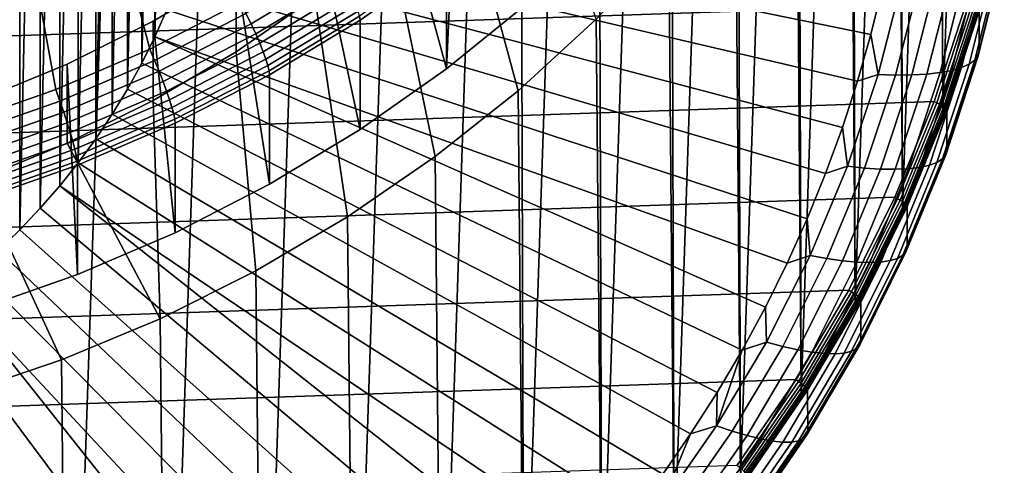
# Model space of a CAD drawing. Header units: metres. Extents: x -24 to 94, y -256 to 25.
# Tile 10 of 195: x 7.58 to 22.05, y -246.54 to -239.99. Entities that reach past the tile are written whole.
import ezdxf

# ---------------------------------------------------------------- set-up
doc = ezdxf.new("R2010")
doc.units = ezdxf.units.M
doc.layers.add('solid_10_061_003_XXX', color=7, linetype='CONTINUOUS')

msp = doc.modelspace()

# ---------------------------------------------------------------- linework, layer by layer
at = {"layer": 'solid_10_061_003_XXX'}
for points in [[(8.165121, -213.687698, 285.152069), (6.797029, -254.65741, 296.129883), (5.271901, -255.06781, 296.239838), (6.670398, -213.183182, 285.016876)], [(9.619234, -214.292435, 285.314117), (8.288543, -254.144424, 295.992401), (6.797029, -254.65741, 296.129883), (8.165121, -213.687698, 285.152069)], [(11.025844, -214.994507, 285.502228), (9.739044, -253.531372, 295.828156), (8.288543, -254.144424, 295.992401), (9.619234, -214.292435, 285.314117)], [(12.377852, -215.790375, 285.715485), (11.141331, -252.821304, 295.637878), (9.739044, -253.531372, 295.828156), (11.025844, -214.994507, 285.502228)], [(13.668534, -216.676102, 285.95282), (12.488405, -252.017761, 295.422577), (11.141331, -252.821304, 295.637878), (12.377852, -215.790375, 285.715485)], [(14.891498, -217.647278, 286.213043), (13.773608, -251.124756, 295.183289), (12.488405, -252.017761, 295.422577), (13.668534, -216.676102, 285.95282)], [(14.891498, -217.647278, 286.213043), (14.990636, -250.146622, 294.921204), (13.773608, -251.124756, 295.183289)], [(14.891498, -217.647278, 286.213043), (16.040741, -218.699127, 286.494873), (14.990636, -250.146622, 294.921204)], [(16.040741, -218.699127, 286.494873), (16.133495, -249.088211, 294.637604), (14.990636, -250.146622, 294.921204)], [(16.040741, -218.699127, 286.494873), (17.110594, -219.826462, 286.796936), (16.133495, -249.088211, 294.637604)], [(17.110594, -219.826462, 286.796936), (17.196487, -247.954742, 294.333893), (16.133495, -249.088211, 294.637604)], [(17.110594, -219.826462, 286.796936), (18.095722, -221.023682, 287.117737), (17.196487, -247.954742, 294.333893)], [(18.095722, -221.023682, 287.117737), (18.174276, -246.751953, 294.011597), (17.196487, -247.954742, 294.333893)], [(18.095722, -221.023682, 287.117737), (18.991241, -222.284836, 287.455658), (18.174276, -246.751953, 294.011597)], [(18.991241, -222.284836, 287.455658), (19.062046, -245.485748, 293.672333), (18.174276, -246.751953, 294.011597)], [(18.991241, -222.284836, 287.455658), (19.792717, -223.603699, 287.809052), (19.062046, -245.485748, 293.672333)], [(19.792717, -223.603699, 287.809052), (19.855444, -244.162384, 293.317749), (19.062046, -245.485748, 293.672333)], [(19.792717, -223.603699, 287.809052), (20.496191, -224.973724, 288.176147), (19.855444, -244.162384, 293.317749)], [(20.496191, -224.973724, 288.176147), (20.550564, -242.788345, 292.949554), (19.855444, -244.162384, 293.317749)], [(20.496191, -224.973724, 288.176147), (21.098188, -226.388153, 288.555145), (20.550564, -242.788345, 292.949554)], [(21.098188, -226.388153, 288.555145), (21.143942, -241.370438, 292.569641), (20.550564, -242.788345, 292.949554)], [(21.098188, -226.388153, 288.555145), (21.595722, -227.839996, 288.944153), (21.143942, -241.370438, 292.569641)], [(21.595722, -227.839996, 288.944153), (21.632603, -239.915771, 292.179871), (21.143942, -241.370438, 292.569641)], [(7.265374, -228.739563, 280.695953), (7.580523, -229.043976, 280.777496), (7.265374, -243.384018, 284.619904)], [(7.580523, -229.043976, 280.777496), (7.580523, -243.079605, 284.53833), (7.265374, -243.384018, 284.619904)], [(7.580523, -229.043976, 280.777496), (7.882055, -229.361084, 280.862488), (7.580523, -243.079605, 284.53833)], [(7.882055, -229.361084, 280.862488), (7.882055, -242.762497, 284.453369), (7.580523, -243.079605, 284.53833)], [(7.882055, -229.361084, 280.862488), (8.169387, -229.690262, 280.950684), (7.882055, -242.762497, 284.453369)], [(8.169387, -229.690262, 280.950684), (8.169387, -242.433319, 284.365173), (7.882055, -242.762497, 284.453369)], [(8.169387, -229.690262, 280.950684), (8.44193, -230.030838, 281.041931), (8.169387, -242.433319, 284.365173)], [(8.44193, -230.030838, 281.041931), (8.44193, -242.092743, 284.273926), (8.169387, -242.433319, 284.365173)], [(8.44193, -230.030838, 281.041931), (8.699366, -230.382431, 281.136139), (8.44193, -242.092743, 284.273926)], [(8.699366, -230.382431, 281.136139), (8.699366, -241.741165, 284.179718), (8.44193, -242.092743, 284.273926)], [(8.699366, -230.382431, 281.136139), (8.941035, -230.744125, 281.233063), (8.699366, -241.741165, 284.179718)], [(8.941035, -230.744125, 281.233063), (8.941035, -241.379471, 284.082794), (8.699366, -241.741165, 284.179718)], [(8.941035, -230.744125, 281.233063), (9.166645, -231.115479, 281.33255), (8.941035, -241.379471, 284.082794)], [(21.632603, -239.915771, 292.179871), (21.593805, -230.857208, 326.504944), (21.096901, -232.306076, 326.893158), (21.143942, -241.370438, 292.569641)], [(9.166645, -231.115479, 281.33255), (9.166645, -241.008102, 283.983276), (8.941035, -241.379471, 284.082794)], [(9.166645, -231.115479, 281.33255), (9.37575, -231.495773, 281.434479), (9.166645, -241.008102, 283.983276)], [(9.37575, -231.495773, 281.434479), (9.37575, -240.627808, 283.881378), (9.166645, -241.008102, 283.983276)], [(9.37575, -231.495773, 281.434479), (9.567888, -231.884171, 281.538544), (9.37575, -240.627808, 283.881378)], [(9.567888, -231.884171, 281.538544), (9.567888, -240.23941, 283.777313), (9.37575, -240.627808, 283.881378)], [(9.567888, -231.884171, 281.538544), (9.742851, -232.280243, 281.644653), (9.567888, -240.23941, 283.777313)], [(9.742851, -232.280243, 281.644653), (9.742851, -239.843338, 283.671173), (9.567888, -240.23941, 283.777313)], [(21.143942, -241.370438, 292.569641), (21.096901, -232.306076, 326.893158), (20.495941, -233.717682, 327.271393), (20.550564, -242.788345, 292.949554)], [(20.550564, -242.788345, 292.949554), (20.495941, -233.717682, 327.271393), (19.793854, -235.085144, 327.637817), (19.855444, -244.162384, 293.317749)], [(19.855444, -244.162384, 293.317749), (19.793854, -235.085144, 327.637817), (18.994102, -236.401688, 327.99057), (19.062046, -245.485748, 293.672333)], [(15.055464, -239.737701, 333.543182), (13.852342, -240.712845, 333.804474), (14.038125, -236.659973, 332.718506), (14.988608, -235.635315, 332.44397)], [(19.062046, -245.485748, 293.672333), (18.994102, -236.401688, 327.99057), (18.100704, -237.660675, 328.327911), (18.174276, -246.751953, 294.011597)], [(13.852342, -240.712845, 333.804474), (13.012725, -237.614899, 332.974396), (14.038125, -236.659973, 332.718506)], [(14.038207, -237.824585, 328.371826), (14.904696, -241.032333, 329.231354), (16.050999, -239.981674, 328.949829), (14.988559, -236.800064, 328.097321)], [(9.92097, -237.090698, 341.851776), (8.784512, -237.707916, 342.017151), (9.490479, -240.422882, 341.563782), (10.824712, -239.737625, 341.380157)], [(8.784512, -237.707916, 342.017151), (7.607096, -238.248795, 342.162079), (8.110012, -241.016556, 341.722839), (9.490479, -240.422882, 341.563782)], [(13.852342, -240.712845, 333.804474), (12.581822, -241.604477, 334.043396), (11.917884, -238.494995, 333.210205), (13.012725, -237.614899, 332.974396)], [(18.174276, -246.751953, 294.011597), (18.100704, -237.660675, 328.327911), (17.118069, -238.855957, 328.648193), (17.196487, -247.954742, 294.333893)], [(13.012597, -238.779694, 328.627747), (13.684851, -242.002701, 329.491364), (14.904696, -241.032333, 329.231354), (14.038207, -237.824585, 328.371826)], [(15.05544, -238.128433, 339.549164), (13.852384, -239.103516, 339.810455), (13.852342, -240.712845, 333.804474), (15.055464, -239.737701, 333.543182)], [(-21.017065, -241.191956, 292.314758), (21.48867, -239.748596, 291.928009), (21.854195, -238.276749, 291.53363), (-21.488688, -239.748535, 291.928009)], [(7.607096, -238.248795, 342.162079), (6.394213, -238.7108, 342.285889), (6.690034, -241.515778, 341.856598), (8.110012, -241.016556, 341.722839)], [(19.891199, -240.893738, 287.190887), (10.161201, -238.617386, 283.342682), (10.264328, -238.198563, 283.230469), (20.086985, -240.204376, 287.006165)], [(20.257174, -239.508713, 286.819763), (20.086985, -240.204376, 287.006165), (10.264328, -238.198563, 283.230469)], [(22.049, -238.963089, 289.148682), (22.048948, -238.372879, 291.352325), (21.67981, -239.857513, 291.750153), (21.679876, -240.447739, 289.546478)], [(11.917884, -238.494995, 333.210205), (10.759468, -239.295532, 333.424713), (10.759354, -240.460281, 329.078064), (11.918009, -239.659576, 328.863525)], [(12.581822, -241.604477, 334.043396), (11.250053, -242.408295, 334.258789), (10.759468, -239.295532, 333.424713), (11.917884, -238.494995, 333.210205)], [(19.670067, -241.575897, 287.373688), (10.039744, -239.031677, 283.453705), (10.161201, -238.617386, 283.342682), (19.891199, -240.893738, 287.190887)], [(11.918009, -239.659576, 328.863525), (12.397552, -242.887939, 329.728546), (13.684851, -242.002701, 329.491364), (13.012597, -238.779694, 328.627747)], [(17.196487, -247.954742, 294.333893), (17.118069, -238.855957, 328.648193), (16.050999, -239.981674, 328.949829), (16.133495, -249.088211, 294.637604)], [(21.663584, -240.519119, 289.269165), (22.032534, -239.035675, 288.871704), (22.049, -238.963089, 289.148682), (21.679876, -240.447739, 289.546478)], [(19.42387, -242.250015, 287.554291), (9.900212, -239.440567, 283.563263), (10.039744, -239.031677, 283.453705), (19.670067, -241.575897, 287.373688)], [(12.196896, -239.117416, 341.120148), (10.905804, -239.896683, 341.328949), (10.981216, -240.051575, 341.255585), (12.281237, -239.266907, 341.045349)], [(13.845203, -239.046326, 339.988403), (12.575319, -239.937515, 340.227173), (12.581841, -239.995163, 340.049377), (13.852384, -239.103516, 339.810455)], [(13.852384, -239.103516, 339.810455), (12.581841, -239.995163, 340.049377), (12.581822, -241.604477, 334.043396), (13.852342, -240.712845, 333.804474)], [(21.982685, -239.104919, 288.594788), (21.614267, -240.584747, 288.991333), (21.532585, -240.643005, 288.719421), (21.900124, -239.169174, 288.324524)], [(22.032534, -239.035675, 288.871704), (21.663584, -240.519119, 289.269165), (21.614267, -240.584747, 288.991333), (21.982685, -239.104919, 288.594788)], [(10.759468, -239.295532, 333.424713), (9.543682, -240.012222, 333.61676), (9.543836, -241.176834, 329.27005), (10.759354, -240.460281, 329.078064)], [(11.250053, -242.408295, 334.258789), (9.863387, -243.120483, 334.449615), (9.543682, -240.012222, 333.61676), (10.759468, -239.295532, 333.424713)], [(12.281237, -239.266907, 341.045349), (10.981216, -240.051575, 341.255585), (11.049132, -240.198547, 341.161591), (12.357193, -239.409027, 340.950012)], [(21.641689, -239.279282, 287.818146), (21.276899, -240.734344, 288.208038), (21.106308, -240.766251, 287.975403), (21.469265, -239.323715, 287.588867)], [(21.78595, -239.227539, 288.064453), (21.419626, -240.693085, 288.457153), (21.276899, -240.734344, 288.208038), (21.641689, -239.279282, 287.818146)], [(21.900124, -239.169174, 288.324524), (21.532585, -240.643005, 288.719421), (21.419626, -240.693085, 288.457153), (21.78595, -239.227539, 288.064453)], [(19.15292, -242.915207, 287.732544), (9.742851, -239.843338, 283.671173), (9.900212, -239.440567, 283.563263), (19.42387, -242.250015, 287.554291)], [(12.357193, -239.409027, 340.950012), (11.049132, -240.198547, 341.161591), (11.108494, -240.335327, 341.04834), (12.423581, -239.54158, 340.835663)], [(20.548944, -239.418671, 286.899689), (20.195742, -240.794327, 287.26828), (20.086985, -240.204376, 287.006165), (20.257174, -239.508713, 286.819763)], [(20.807726, -239.408051, 287.032806), (20.451786, -240.802505, 287.406433), (20.195742, -240.794327, 287.26828), (20.548944, -239.418671, 286.899689)], [(21.04948, -239.388504, 287.193542), (20.690981, -240.800537, 287.571899), (20.451786, -240.802505, 287.406433), (20.807726, -239.408051, 287.032806)], [(21.270981, -239.360275, 287.37973), (20.91013, -240.788422, 287.76239), (20.690981, -240.800537, 287.571899), (21.04948, -239.388504, 287.193542)], [(21.469265, -239.323715, 287.588867), (21.106308, -240.766251, 287.975403), (20.91013, -240.788422, 287.76239), (21.270981, -239.360275, 287.37973)], [(12.423581, -239.54158, 340.835663), (11.108494, -240.335327, 341.04834), (11.158374, -240.459793, 340.917664), (12.479366, -239.662476, 340.70401)], [(9.561579, -240.587067, 341.513947), (10.905804, -239.896683, 341.328949), (10.824712, -239.737625, 341.380157), (9.490479, -240.422882, 341.563782)], [(10.759354, -240.460281, 329.078064), (11.049155, -243.683701, 329.941772), (12.397552, -242.887939, 329.728546), (11.918009, -239.659576, 328.863525)], [(12.479366, -239.662476, 340.70401), (11.158374, -240.459793, 340.917664), (11.197996, -240.569977, 340.771576), (12.52368, -239.769836, 340.557159)], [(-20.441675, -242.599792, 292.691986), (21.017044, -241.192001, 292.314758), (21.48867, -239.748596, 291.928009), (-21.017065, -241.191956, 292.314758)], [(18.857555, -243.570648, 287.908173), (9.567888, -240.23941, 283.777313), (9.742851, -239.843338, 283.671173), (19.15292, -242.915207, 287.732544)], [(12.52368, -239.769836, 340.557159), (11.197996, -240.569977, 340.771576), (11.226744, -240.6642, 340.612335), (12.555831, -239.861984, 340.3974)], [(12.555831, -239.861984, 340.3974), (11.226744, -240.6642, 340.612335), (11.244169, -240.740967, 340.442474), (12.575319, -239.937515, 340.227173)], [(21.057066, -241.212463, 292.315094), (21.529898, -239.766586, 291.927673), (21.48867, -239.748596, 291.928009), (21.017044, -241.192001, 292.314758)], [(21.096952, -241.229965, 292.304474), (21.570681, -239.781342, 291.916321), (21.529898, -239.766586, 291.927673), (21.057066, -241.212463, 292.315094)], [(21.132734, -241.248398, 292.28476), (21.607265, -239.797318, 291.895935), (21.570681, -239.781342, 291.916321), (21.096952, -241.229965, 292.304474)], [(21.162615, -241.266846, 292.256897), (21.637817, -239.813721, 291.867523), (21.607265, -239.797318, 291.895935), (21.132734, -241.248398, 292.28476)], [(21.185093, -241.284378, 292.22229), (21.660801, -239.829712, 291.83252), (21.637817, -239.813721, 291.867523), (21.162615, -241.266846, 292.256897)], [(21.199038, -241.30011, 292.182678), (21.675058, -239.844482, 291.792664), (21.660801, -239.829712, 291.83252), (21.185093, -241.284378, 292.22229)], [(21.675058, -239.844482, 291.792664), (21.199038, -241.30011, 292.182678), (21.203671, -241.313431, 292.140259), (21.67981, -239.857513, 291.750153)], [(21.679876, -240.447739, 289.546478), (21.67981, -239.857513, 291.750153), (21.203671, -241.313431, 292.140259), (21.203749, -241.903671, 289.936615)], [(9.543682, -240.012222, 333.61676), (8.276955, -240.641312, 333.785309), (8.27672, -241.806107, 329.43869), (9.543836, -241.176834, 329.27005)], [(9.863387, -243.120483, 334.449615), (8.428583, -243.737534, 334.61496), (8.276955, -240.641312, 333.785309), (9.543682, -240.012222, 333.61676)], [(10.905804, -239.896683, 341.328949), (9.561579, -240.587067, 341.513947), (9.627697, -240.746735, 341.441864), (10.981216, -240.051575, 341.255585)], [(12.575319, -239.937515, 340.227173), (11.244169, -240.740967, 340.442474), (11.250001, -240.799026, 340.264771), (12.581841, -239.995163, 340.049377)], [(12.581841, -239.995163, 340.049377), (11.250001, -240.799026, 340.264771), (11.250053, -242.408295, 334.258789), (12.581822, -241.604477, 334.043396)], [(16.133495, -249.088211, 294.637604), (16.050999, -239.981674, 328.949829), (14.904696, -241.032333, 329.231354), (14.990636, -250.146622, 294.921204)], [(10.981216, -240.051575, 341.255585), (9.627697, -240.746735, 341.441864), (9.687242, -240.89801, 341.348999), (11.049132, -240.198547, 341.161591)], [(18.195141, -244.848892, 288.250671), (9.37575, -240.627808, 283.881378), (9.567888, -240.23941, 283.777313), (18.538157, -244.215485, 288.080963)], [(18.857555, -243.570648, 287.908173), (18.538157, -244.215485, 288.080963), (9.567888, -240.23941, 283.777313)], [(11.049132, -240.198547, 341.161591), (9.687242, -240.89801, 341.348999), (9.739285, -241.038544, 341.236755), (11.108494, -240.335327, 341.04834)], [(20.195742, -240.794327, 287.26828), (19.891199, -240.893738, 287.190887), (20.086985, -240.204376, 287.006165)], [(8.170772, -241.185196, 341.674194), (9.561579, -240.587067, 341.513947), (9.490479, -240.422882, 341.563782), (8.110012, -241.016556, 341.722839)], [(9.543836, -241.176834, 329.27005), (9.646248, -244.386078, 330.129974), (11.049155, -243.683701, 329.941772), (10.759354, -240.460281, 329.078064)], [(11.108494, -240.335327, 341.04834), (9.739285, -241.038544, 341.236755), (9.783018, -241.166168, 341.106934), (11.158374, -240.459793, 340.917664)], [(11.158374, -240.459793, 340.917664), (9.783018, -241.166168, 341.106934), (9.817757, -241.27887, 340.961517), (11.197996, -240.569977, 340.771576)], [(21.187725, -241.973892, 289.658997), (21.663584, -240.519119, 289.269165), (21.679876, -240.447739, 289.546478), (21.203749, -241.903671, 289.936615)], [(9.561579, -240.587067, 341.513947), (8.170772, -241.185196, 341.674194), (8.227272, -241.348999, 341.603241), (9.627697, -240.746735, 341.441864)], [(11.197996, -240.569977, 340.771576), (9.817757, -241.27887, 340.961517), (9.842961, -241.374893, 340.802765), (11.226744, -240.6642, 340.612335)], [(21.614267, -240.584747, 288.991333), (21.139217, -242.03595, 289.380157), (21.058876, -242.088287, 289.106689), (21.532585, -240.643005, 288.719421)], [(21.663584, -240.519119, 289.269165), (21.187725, -241.973892, 289.658997), (21.139217, -242.03595, 289.380157), (21.614267, -240.584747, 288.991333)], [(8.428583, -243.737534, 334.61496), (6.95282, -244.256363, 334.753967), (6.966022, -241.179413, 333.929504), (8.276955, -240.641312, 333.785309)], [(8.276955, -240.641312, 333.785309), (6.966022, -241.179413, 333.929504), (6.966117, -242.34407, 329.582825), (8.27672, -241.806107, 329.43869)], [(9.627697, -240.746735, 341.441864), (8.227272, -241.348999, 341.603241), (8.278156, -241.503998, 341.511383), (9.687242, -240.89801, 341.348999)], [(17.82896, -245.470047, 288.417114), (9.166645, -241.008102, 283.983276), (9.37575, -240.627808, 283.881378), (18.195141, -244.848892, 288.250671)], [(11.226744, -240.6642, 340.612335), (9.842961, -241.374893, 340.802765), (9.858238, -241.452759, 340.633209), (11.244169, -240.740967, 340.442474)], [(11.244169, -240.740967, 340.442474), (9.858238, -241.452759, 340.633209), (9.863351, -241.5112, 340.455597), (11.250001, -240.799026, 340.264771)], [(21.276899, -240.734344, 288.208038), (20.80739, -242.161133, 288.590332), (20.639603, -242.180679, 288.354401), (21.106308, -240.766251, 287.975403)], [(21.419626, -240.693085, 288.457153), (20.947773, -242.130188, 288.842224), (20.80739, -242.161133, 288.590332), (21.276899, -240.734344, 288.208038)], [(21.532585, -240.643005, 288.719421), (21.058876, -242.088287, 289.106689), (20.947773, -242.130188, 288.842224), (21.419626, -240.693085, 288.457153)], [(9.687242, -240.89801, 341.348999), (8.278156, -241.503998, 341.511383), (8.32263, -241.647797, 341.400024), (9.739285, -241.038544, 341.236755)], [(11.250001, -240.799026, 340.264771), (9.863351, -241.5112, 340.455597), (9.863387, -243.120483, 334.449615), (11.250053, -242.408295, 334.258789)], [(20.195742, -240.794327, 287.26828), (19.743963, -242.142792, 287.629608), (19.670067, -241.575897, 287.373688), (19.891199, -240.893738, 287.190887)], [(20.451786, -240.802505, 287.406433), (19.995815, -242.16954, 287.772736), (19.743963, -242.142792, 287.629608), (20.195742, -240.794327, 287.26828)], [(20.690981, -240.800537, 287.571899), (20.231089, -242.184891, 287.94281), (19.995815, -242.16954, 287.772736), (20.451786, -240.802505, 287.406433)], [(20.91013, -240.788422, 287.76239), (20.446642, -242.188644, 288.137573), (20.231089, -242.184891, 287.94281), (20.690981, -240.800537, 287.571899)], [(21.106308, -240.766251, 287.975403), (20.639603, -242.180679, 288.354401), (20.446642, -242.188644, 288.137573), (20.91013, -240.788422, 287.76239)], [(6.740157, -241.688156, 341.80896), (8.170772, -241.185196, 341.674194), (8.110012, -241.016556, 341.722839), (6.690034, -241.515778, 341.856598)], [(9.739285, -241.038544, 341.236755), (8.32263, -241.647797, 341.400024), (8.360001, -241.778137, 341.270905), (9.783018, -241.166168, 341.106934)], [(17.440079, -246.07814, 288.580048), (8.941035, -241.379471, 284.082794), (9.166645, -241.008102, 283.983276), (17.82896, -245.470047, 288.417114)], [(14.990636, -250.146622, 294.921204), (14.904696, -241.032333, 329.231354), (13.684851, -242.002701, 329.491364), (13.773608, -251.124756, 295.183289)], [(-19.76536, -243.965118, 293.057831), (20.441648, -242.599854, 292.692017), (21.017044, -241.192001, 292.314758), (-20.441675, -242.599792, 292.691986)], [(8.170772, -241.185196, 341.674194), (6.740157, -241.688156, 341.80896), (6.786765, -241.855423, 341.738953), (8.227272, -241.348999, 341.603241)], [(9.543836, -241.176834, 329.27005), (8.27672, -241.806107, 329.43869), (9.646248, -244.386078, 330.129974)], [(9.783018, -241.166168, 341.106934), (8.360001, -241.778137, 341.270905), (8.389687, -241.893021, 341.126068), (9.817757, -241.27887, 340.961517)], [(20.480305, -242.622696, 292.692963), (21.057066, -241.212463, 292.315094), (21.017044, -241.192001, 292.314758), (20.441648, -242.599854, 292.692017)], [(9.817757, -241.27887, 340.961517), (8.389687, -241.893021, 341.126068), (8.411224, -241.990631, 340.967773), (9.842961, -241.374893, 340.802765)], [(20.519098, -242.642868, 292.683075), (21.096952, -241.229965, 292.304474), (21.057066, -241.212463, 292.315094), (20.480305, -242.622696, 292.692963)], [(20.5539, -242.663712, 292.663971), (21.132734, -241.248398, 292.28476), (21.096952, -241.229965, 292.304474), (20.519098, -242.642868, 292.683075)], [(20.582962, -242.684158, 292.636658), (21.162615, -241.266846, 292.256897), (21.132734, -241.248398, 292.28476), (20.5539, -242.663712, 292.663971)], [(20.604822, -242.703186, 292.602448), (21.185093, -241.284378, 292.22229), (21.162615, -241.266846, 292.256897), (20.582962, -242.684158, 292.636658)], [(20.618385, -242.719864, 292.56311), (21.199038, -241.30011, 292.182678), (21.185093, -241.284378, 292.22229), (20.604822, -242.703186, 292.602448)], [(21.199038, -241.30011, 292.182678), (20.618385, -242.719864, 292.56311), (20.622879, -242.73349, 292.520752), (21.203671, -241.313431, 292.140259)], [(21.203749, -241.903671, 289.936615), (21.203671, -241.313431, 292.140259), (20.622879, -242.73349, 292.520752), (20.622967, -243.323746, 290.317108)], [(8.227272, -241.348999, 341.603241), (6.786765, -241.855423, 341.738953), (6.82874, -242.013565, 341.647919), (8.278156, -241.503998, 341.511383)], [(9.842961, -241.374893, 340.802765), (8.411224, -241.990631, 340.967773), (8.42428, -242.069458, 340.798431), (9.858238, -241.452759, 340.633209)], [(9.858238, -241.452759, 340.633209), (8.42428, -242.069458, 340.798431), (8.428649, -242.128204, 340.620911), (9.863351, -241.5112, 340.455597)], [(17.028967, -246.67247, 288.739288), (8.699366, -241.741165, 284.179718), (8.941035, -241.379471, 284.082794), (17.440079, -246.07814, 288.580048)], [(8.278156, -241.503998, 341.511383), (6.82874, -242.013565, 341.647919), (6.865427, -242.160095, 341.537292), (8.32263, -241.647797, 341.400024)], [(9.863351, -241.5112, 340.455597), (8.428649, -242.128204, 340.620911), (8.428583, -243.737534, 334.61496), (9.863387, -243.120483, 334.449615)], [(19.743963, -242.142792, 287.629608), (19.42387, -242.250015, 287.554291), (19.670067, -241.575897, 287.373688)], [(8.32263, -241.647797, 341.400024), (6.865427, -242.160095, 341.537292), (6.896254, -242.292755, 341.408813), (8.360001, -241.778137, 341.270905)], [(16.596113, -247.252289, 288.894653), (8.44193, -242.092743, 284.273926), (8.699366, -241.741165, 284.179718), (17.028967, -246.67247, 288.739288)], [(8.360001, -241.778137, 341.270905), (6.896254, -242.292755, 341.408813), (6.920742, -242.409454, 341.264465), (8.389687, -241.893021, 341.126068)], [(8.389687, -241.893021, 341.126068), (6.920742, -242.409454, 341.264465), (6.938509, -242.508392, 341.106506), (8.411224, -241.990631, 340.967773)], [(6.966117, -242.34407, 329.582825), (8.195708, -244.991638, 330.292236), (9.646248, -244.386078, 330.129974), (8.27672, -241.806107, 329.43869)], [(20.6073, -243.392792, 290.039185), (21.187725, -241.973892, 289.658997), (21.203749, -241.903671, 289.936615), (20.622967, -243.323746, 290.317108)], [(8.411224, -241.990631, 340.967773), (6.938509, -242.508392, 341.106506), (6.949279, -242.588013, 340.937378), (8.42428, -242.069458, 340.798431)], [(13.773608, -251.124756, 295.183289), (13.684851, -242.002701, 329.491364), (12.397552, -242.887939, 329.728546), (12.488405, -252.017761, 295.422577)], [(21.139217, -242.03595, 289.380157), (20.559879, -243.451355, 289.75943), (20.481335, -243.497894, 289.484406), (21.058876, -242.088287, 289.106689)], [(21.187725, -241.973892, 289.658997), (20.6073, -243.392792, 290.039185), (20.559879, -243.451355, 289.75943), (21.139217, -242.03595, 289.380157)], [(8.42428, -242.069458, 340.798431), (6.949279, -242.588013, 340.937378), (6.952882, -242.647049, 340.759949), (8.428649, -242.128204, 340.620911)], [(8.428649, -242.128204, 340.620911), (6.952882, -242.647049, 340.759949), (6.95282, -244.256363, 334.753967), (8.428583, -243.737534, 334.61496)], [(16.596113, -247.252289, 288.894653), (16.14205, -247.81691, 289.045959), (8.169387, -242.433319, 284.365173), (8.44193, -242.092743, 284.273926)], [(19.743963, -242.142792, 287.629608), (19.195814, -243.457504, 287.981873), (19.15292, -242.915207, 287.732544), (19.42387, -242.250015, 287.554291)], [(19.995815, -242.16954, 287.772736), (19.442041, -243.502426, 288.129883), (19.195814, -243.457504, 287.981873), (19.743963, -242.142792, 287.629608)], [(20.231089, -242.184891, 287.94281), (19.672058, -243.534775, 288.304535), (19.442041, -243.502426, 288.129883), (19.995815, -242.16954, 287.772736)], [(20.446642, -242.188644, 288.137573), (19.882795, -243.554077, 288.503448), (19.672058, -243.534775, 288.304535), (20.231089, -242.184891, 287.94281)], [(20.639603, -242.180679, 288.354401), (20.07144, -243.560043, 288.723999), (19.882795, -243.554077, 288.503448), (20.446642, -242.188644, 288.137573)], [(20.80739, -242.161133, 288.590332), (20.235476, -243.552597, 288.963165), (20.07144, -243.560043, 288.723999), (20.639603, -242.180679, 288.354401)], [(20.947773, -242.130188, 288.842224), (20.372719, -243.531799, 289.217773), (20.235476, -243.552597, 288.963165), (20.80739, -242.161133, 288.590332)], [(21.058876, -242.088287, 289.106689), (20.481335, -243.497894, 289.484406), (20.372719, -243.531799, 289.217773), (20.947773, -242.130188, 288.842224)], [(5.617797, -242.788376, 329.701874), (6.704743, -245.497375, 330.427765), (8.195708, -244.991638, 330.292236), (6.966117, -242.34407, 329.582825)], [(15.172725, -248.897446, 289.33548), (7.882055, -242.762497, 284.453369), (8.169387, -242.433319, 284.365173), (15.667369, -248.36554, 289.192963)], [(16.099779, -248.25351, 289.266968), (15.667369, -248.36554, 289.192963), (8.169387, -242.433319, 284.365173), (16.14205, -247.81691, 289.045959)], [(-18.991451, -245.281204, 293.410461), (19.765329, -243.965179, 293.057831), (20.441648, -242.599854, 292.692017), (-19.76536, -243.965118, 293.057831)], [(19.802458, -243.990341, 293.059418), (20.480305, -242.622696, 292.692963), (20.441648, -242.599854, 292.692017), (19.765329, -243.965179, 293.057831)], [(19.839968, -244.013107, 293.050232), (20.519098, -242.642868, 292.683075), (20.480305, -242.622696, 292.692963), (19.802458, -243.990341, 293.059418)], [(14.6588, -249.411896, 289.473328), (7.580523, -243.079605, 284.53833), (7.882055, -242.762497, 284.453369), (15.172725, -248.897446, 289.33548)], [(19.873617, -244.03627, 293.031769), (20.5539, -242.663712, 292.663971), (20.519098, -242.642868, 292.683075), (19.839968, -244.013107, 293.050232)], [(19.901716, -244.058655, 293.004944), (20.582962, -242.684158, 292.636658), (20.5539, -242.663712, 292.663971), (19.873617, -244.03627, 293.031769)], [(19.922853, -244.079147, 292.97113), (20.604822, -242.703186, 292.602448), (20.582962, -242.684158, 292.636658), (19.901716, -244.058655, 293.004944)], [(19.935966, -244.096725, 292.932037), (20.618385, -242.719864, 292.56311), (20.604822, -242.703186, 292.602448), (19.922853, -244.079147, 292.97113)], [(20.618385, -242.719864, 292.56311), (19.935966, -244.096725, 292.932037), (19.940302, -244.110641, 292.889771), (20.622879, -242.73349, 292.520752)], [(20.622967, -243.323746, 290.317108), (20.622879, -242.73349, 292.520752), (19.940302, -244.110641, 292.889771), (19.940397, -244.700912, 290.686127)], [(12.488405, -252.017761, 295.422577), (12.397552, -242.887939, 329.728546), (11.049155, -243.683701, 329.941772), (11.141331, -252.821304, 295.637878)], [(19.195814, -243.457504, 287.981873), (18.857555, -243.570648, 287.908173), (19.15292, -242.915207, 287.732544)], [(14.126286, -249.908203, 289.606323), (7.265374, -243.384018, 284.619904), (7.580523, -243.079605, 284.53833), (14.6588, -249.411896, 289.473328)], [(19.925179, -244.768845, 290.407898), (20.6073, -243.392792, 290.039185), (20.622967, -243.323746, 290.317108), (19.940397, -244.700912, 290.686127)], [(13.57581, -250.385818, 289.734283), (6.937086, -243.675278, 284.697937), (7.265374, -243.384018, 284.619904), (14.126286, -249.908203, 289.606323)], [(19.195814, -243.457504, 287.981873), (18.553968, -244.732025, 288.323395), (18.538157, -244.215485, 288.080963), (18.857555, -243.570648, 287.908173)], [(19.442041, -243.502426, 288.129883), (18.793175, -244.794678, 288.476135), (18.553968, -244.732025, 288.323395), (19.195814, -243.457504, 287.981873)], [(19.672058, -243.534775, 288.304535), (19.016632, -244.843567, 288.655212), (18.793175, -244.794678, 288.476135), (19.442041, -243.502426, 288.129883)], [(20.481335, -243.497894, 289.484406), (19.802809, -244.864883, 289.850677), (19.697292, -244.890976, 289.58197), (20.372719, -243.531799, 289.217773)], [(20.559879, -243.451355, 289.75943), (19.87911, -244.82399, 290.127228), (19.802809, -244.864883, 289.850677), (20.481335, -243.497894, 289.484406)], [(20.6073, -243.392792, 290.039185), (19.925179, -244.768845, 290.407898), (19.87911, -244.82399, 290.127228), (20.559879, -243.451355, 289.75943)], [(19.882795, -243.554077, 288.503448), (19.221355, -244.878036, 288.858215), (19.016632, -244.843567, 288.655212), (19.672058, -243.534775, 288.304535)], [(20.07144, -243.560043, 288.723999), (19.404617, -244.897568, 289.082367), (19.221355, -244.878036, 288.858215), (19.882795, -243.554077, 288.503448)], [(20.235476, -243.552597, 288.963165), (19.563971, -244.901917, 289.324707), (19.404617, -244.897568, 289.082367), (20.07144, -243.560043, 288.723999)], [(20.372719, -243.531799, 289.217773), (19.697292, -244.890976, 289.58197), (19.563971, -244.901917, 289.324707), (20.235476, -243.552597, 288.963165)], [(13.00799, -250.844193, 289.857117), (6.596297, -243.95282, 284.772308), (6.937086, -243.675278, 284.697937), (13.57581, -250.385818, 289.734283)], [(11.141331, -252.821304, 295.637878), (11.049155, -243.683701, 329.941772), (9.646248, -244.386078, 330.129974), (9.739044, -253.531372, 295.828156)], [(-18.123768, -246.54155, 293.748169), (18.991419, -245.28125, 293.410492), (19.765329, -243.965179, 293.057831), (-18.991451, -245.281204, 293.410461)], [(11.823246, -251.700851, 290.086639), (6.2437, -244.216064, 284.842865), (6.596297, -243.95282, 284.772308), (12.423538, -251.28273, 289.974609)], [(13.00799, -250.844193, 289.857117), (12.423538, -251.28273, 289.974609), (6.596297, -243.95282, 284.772308)], [(19.026875, -245.30864, 293.412659), (19.802458, -243.990341, 293.059418), (19.765329, -243.965179, 293.057831), (18.991419, -245.28125, 293.410492)], [(19.062914, -245.333908, 293.404144), (19.839968, -244.013107, 293.050232), (19.802458, -243.990341, 293.059418), (19.026875, -245.30864, 293.412659)], [(19.095245, -245.359299, 293.386261), (19.873617, -244.03627, 293.031769), (19.839968, -244.013107, 293.050232), (19.062914, -245.333908, 293.404144)], [(19.122244, -245.38356, 293.359955), (19.901716, -244.058655, 293.004944), (19.873617, -244.03627, 293.031769), (19.095245, -245.359299, 293.386261)], [(19.142553, -245.405472, 293.326508), (19.922853, -244.079147, 292.97113), (19.901716, -244.058655, 293.004944), (19.122244, -245.38356, 293.359955)], [(19.155151, -245.42392, 293.287659), (19.935966, -244.096725, 292.932037), (19.922853, -244.079147, 292.97113), (19.142553, -245.405472, 293.326508)], [(11.207898, -252.097992, 290.193054), (5.879714, -244.464737, 284.909485), (6.2437, -244.216064, 284.842865), (11.823246, -251.700851, 290.086639)], [(18.553968, -244.732025, 288.323395), (18.195141, -244.848892, 288.250671), (18.538157, -244.215485, 288.080963)], [(19.935966, -244.096725, 292.932037), (19.155151, -245.42392, 293.287659), (19.159307, -245.438095, 293.245453), (19.940302, -244.110641, 292.889771)], [(19.940397, -244.700912, 290.686127), (19.940302, -244.110641, 292.889771), (19.159307, -245.438095, 293.245453), (19.159409, -246.028397, 291.041809)], [(10.578287, -252.473663, 290.293732), (5.50526, -244.698166, 284.972046), (5.879714, -244.464737, 284.909485), (11.207898, -252.097992, 290.193054)], [(9.739044, -253.531372, 295.828156), (9.646248, -244.386078, 330.129974), (8.195708, -244.991638, 330.292236), (8.288543, -254.144424, 295.992401)], [(9.935214, -252.827377, 290.388489), (5.120802, -244.916092, 285.030426), (5.50526, -244.698166, 284.972046), (10.578287, -252.473663, 290.293732)], [(18.553968, -244.732025, 288.323395), (17.82156, -245.960159, 288.652466), (18.195141, -244.848892, 288.250671)], [(18.793175, -244.794678, 288.476135), (18.052389, -246.039963, 288.809814), (17.82156, -245.960159, 288.652466), (18.553968, -244.732025, 288.323395)], [(19.016632, -244.843567, 288.655212), (18.268019, -246.104874, 288.993164), (18.052389, -246.039963, 288.809814), (18.793175, -244.794678, 288.476135)], [(19.925179, -244.768845, 290.407898), (19.144724, -246.09523, 290.763306), (19.100269, -246.147095, 290.48175), (19.87911, -244.82399, 290.127228)], [(19.144724, -246.09523, 290.763306), (19.925179, -244.768845, 290.407898), (19.940397, -244.700912, 290.686127), (19.159409, -246.028397, 291.041809)], [(9.27948, -253.158691, 290.477264), (4.727083, -245.118073, 285.084534), (5.120802, -244.916092, 285.030426), (9.935214, -252.827377, 290.388489)], [(17.82156, -245.960159, 288.652466), (17.82896, -245.470047, 288.417114), (18.195141, -244.848892, 288.250671)], [(19.221355, -244.878036, 288.858215), (18.465569, -246.154007, 289.200104), (18.268019, -246.104874, 288.993164), (19.016632, -244.843567, 288.655212)], [(19.404617, -244.897568, 289.082367), (18.642408, -246.186676, 289.427795), (18.465569, -246.154007, 289.200104), (19.221355, -244.878036, 288.858215)], [(19.563971, -244.901917, 289.324707), (18.796177, -246.202438, 289.673187), (18.642408, -246.186676, 289.427795), (19.404617, -244.897568, 289.082367)], [(19.697292, -244.890976, 289.58197), (18.924826, -246.20105, 289.933014), (18.796177, -246.202438, 289.673187), (19.563971, -244.901917, 289.324707)], [(19.802809, -244.864883, 289.850677), (19.026644, -246.18251, 290.203735), (18.924826, -246.20105, 289.933014), (19.697292, -244.890976, 289.58197)], [(19.87911, -244.82399, 290.127228), (19.100269, -246.147095, 290.48175), (19.026644, -246.18251, 290.203735), (19.802809, -244.864883, 289.850677)], [(8.288543, -254.144424, 295.992401), (8.195708, -244.991638, 330.292236), (6.704743, -245.497375, 330.427765), (6.797029, -254.65741, 296.129883)], [(7.933348, -253.752502, 290.636383), (4.324988, -245.303665, 285.134277), (4.727083, -245.118073, 285.084534), (8.611908, -253.467209, 290.559937)], [(9.27948, -253.158691, 290.477264), (8.611908, -253.467209, 290.559937), (4.727083, -245.118073, 285.084534)], [(-17.166586, -247.739944, 294.069275), (18.123732, -246.541595, 293.748199), (18.991419, -245.28125, 293.410492), (-18.123768, -246.54155, 293.748169)], [(7.244679, -254.014236, 290.706512), (3.914947, -245.472656, 285.179565), (4.324988, -245.303665, 285.134277), (7.933348, -253.752502, 290.636383)], [(18.157381, -246.571091, 293.750946), (19.026875, -245.30864, 293.412659), (18.991419, -245.28125, 293.410492), (18.123732, -246.541595, 293.748199)], [(18.191774, -246.59874, 293.743042), (19.062914, -245.333908, 293.404144), (19.026875, -245.30864, 293.412659), (18.157381, -246.571091, 293.750946)], [(18.222628, -246.626282, 293.725739), (19.095245, -245.359299, 293.386261), (19.062914, -245.333908, 293.404144), (18.191774, -246.59874, 293.743042)], [(18.248392, -246.652344, 293.699921), (19.122244, -245.38356, 293.359955), (19.095245, -245.359299, 293.386261), (18.222628, -246.626282, 293.725739)], [(18.267773, -246.675583, 293.66684), (19.142553, -245.405472, 293.326508), (19.122244, -245.38356, 293.359955), (18.248392, -246.652344, 293.699921)], [(17.82156, -245.960159, 288.652466), (17.440079, -246.07814, 288.580048), (17.82896, -245.470047, 288.417114)], [(18.279795, -246.69487, 293.628204), (19.155151, -245.42392, 293.287659), (19.142553, -245.405472, 293.326508), (18.267773, -246.675583, 293.66684)], [(19.155151, -245.42392, 293.287659), (18.279795, -246.69487, 293.628204), (18.283751, -246.70932, 293.58609), (19.159307, -245.438095, 293.245453)], [(19.159409, -246.028397, 291.041809), (19.159307, -245.438095, 293.245453), (18.283751, -246.70932, 293.58609), (18.283855, -247.299637, 291.382446)], [(17.82156, -245.960159, 288.652466), (17.002165, -247.135895, 288.967499), (17.440079, -246.07814, 288.580048)], [(18.052389, -246.039963, 288.809814), (17.223309, -247.232193, 289.129272), (17.002165, -247.135895, 288.967499), (17.82156, -245.960159, 288.652466)], [(17.002165, -247.135895, 288.967499), (17.028967, -246.67247, 288.739288), (17.440079, -246.07814, 288.580048)], [(18.268019, -246.104874, 288.993164), (17.429888, -247.3125, 289.316772), (17.223309, -247.232193, 289.129272), (18.052389, -246.039963, 288.809814)], [(18.465569, -246.154007, 289.200104), (17.619146, -247.375732, 289.527466), (17.429888, -247.3125, 289.316772), (18.268019, -246.104874, 288.993164)], [(19.144724, -246.09523, 290.763306), (18.269787, -247.365417, 291.103638), (18.2272, -247.414108, 290.821228), (19.100269, -246.147095, 290.48175)], [(18.269787, -247.365417, 291.103638), (19.144724, -246.09523, 290.763306), (19.159409, -246.028397, 291.041809), (18.283855, -247.299637, 291.382446)], [(18.642408, -246.186676, 289.427795), (17.788563, -247.421021, 289.758545), (17.619146, -247.375732, 289.527466), (18.465569, -246.154007, 289.200104)], [(18.796177, -246.202438, 289.673187), (17.935875, -247.447754, 290.006866), (17.788563, -247.421021, 289.758545), (18.642408, -246.186676, 289.427795)], [(18.924826, -246.20105, 289.933014), (18.059122, -247.455551, 290.269135), (17.935875, -247.447754, 290.006866), (18.796177, -246.202438, 289.673187)], [(19.026644, -246.18251, 290.203735), (18.156664, -247.44429, 290.541809), (18.059122, -247.455551, 290.269135), (18.924826, -246.20105, 289.933014)], [(19.100269, -246.147095, 290.48175), (18.2272, -247.414108, 290.821228), (18.156664, -247.44429, 290.541809), (19.026644, -246.18251, 290.203735)]]:
    msp.add_3dface(points, dxfattribs=at)

doc.saveas('drawing.dxf')
